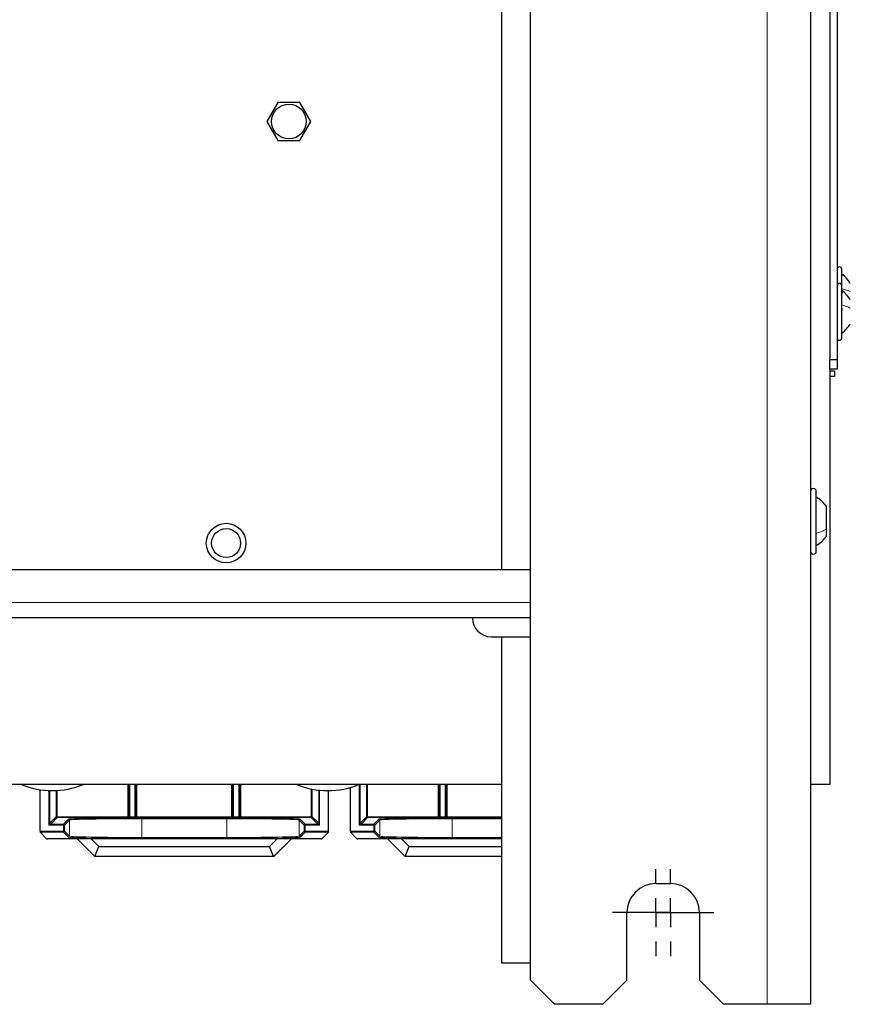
# Model space of a CAD drawing. Header units: millimetres. Extents: x 5 to 418, y 2 to 292.
# Tile 81 of 93: x 359 to 388, y 99 to 133. Entities that reach past the tile are written whole.
import ezdxf

# ---------------------------------------------------------------- set-up
doc = ezdxf.new("R2010")
doc.units = ezdxf.units.MM
doc.layers.add('SLD-0', color=7, linetype='Continuous')

# ---------------------------------------------------------------- blocks, each defined once
blk = doc.blocks.new('SW_CENTERMARKSYMBOL_0')
at = {"layer": 'SLD-0', "color": 0}
for p, q in [((0, 1), (0, 1.5)), ((0, 0), (0, 0.5)), ((-1, 0), (-1.5, 0)), ((0, 0), (-0.5, 0)), ((0, 0), (0, -0.5)), ((0, 0), (0.5, 0)), ((1, 0), (1.5, 0)), ((0, -1), (0, -1.5))]:
    blk.add_line(p, q, dxfattribs=at)
blk = doc.blocks.new('SW_CENTERMARKSYMBOL_1')
at = {"layer": 'SLD-0', "color": 0}
for p, q in [((0, 1), (0, 1.5)), ((0, 0), (0, 0.5)), ((-1, 0), (-1.5, 0)), ((0, 0), (-0.5, 0)), ((0, 0), (0, -0.5)), ((0, 0), (0.5, 0)), ((1, 0), (1.5, 0)), ((0, -1), (0, -1.5))]:
    blk.add_line(p, q, dxfattribs=at)

msp = doc.modelspace()

# ---------------------------------------------------------------- linework, layer by layer
at = {"color": 7, "linetype": 'Continuous', "lineweight": 18}
for p, q in [((384.7626, 98.6404), (384.7626, 260.3071)), ((314.9293, 112.5071), (376.596, 112.5071)), ((359.9793, 104.8271), (359.9793, 106.0178)), ((360.0126, 106.0166), (360.0126, 104.8938)), ((360.234, 105.1152), (360.234, 106.0187)), ((360.2673, 106.0205), (360.2673, 105.1152)), ((362.7018, 105.1152), (362.7018, 106.2237)), ((362.7351, 106.2237), (362.7351, 105.1152)), ((362.7384, 105.1119), (362.7384, 106.2237)), ((362.7717, 106.2237), (362.7717, 105.1108)), ((362.9475, 105.1108), (362.9475, 106.2237)), ((362.9808, 106.2237), (362.9808, 105.1119)), ((362.984, 105.1152), (362.984, 106.2237)), ((363.0173, 106.2237), (363.0173, 105.1152)), ((366.2852, 105.1152), (366.2852, 106.2237)), ((366.3185, 106.2237), (366.3185, 105.1152)), ((366.3217, 105.1119), (366.3217, 106.2237)), ((366.355, 106.2237), (366.355, 105.1108)), ((366.5308, 105.1108), (366.5308, 106.2237)), ((366.5641, 106.2237), (366.5641, 105.1119)), ((366.5673, 105.1152), (366.5673, 106.2237)), ((366.6007, 106.2237), (366.6007, 105.1152)), ((369.0352, 105.1152), (369.0352, 106.0706)), ((369.0685, 106.0642), (369.0685, 105.1152)), ((369.2899, 104.8938), (369.2899, 106.0317)), ((369.3232, 106.0284), (369.3232, 104.8271)), ((370.6907, 104.8271), (370.6907, 106.2237)), ((370.724, 106.2237), (370.724, 104.8938)), ((370.9454, 105.1152), (370.9454, 106.2237)), ((370.9787, 106.2237), (370.9787, 105.1152)), ((373.4132, 105.1152), (373.4132, 106.2237)), ((373.4465, 106.2237), (373.4465, 105.1152)), ((373.4498, 105.1119), (373.4498, 106.2237)), ((373.4831, 106.2237), (373.4831, 105.1108)), ((373.6588, 105.1108), (373.6588, 106.2237)), ((373.6922, 106.2237), (373.6922, 105.1119)), ((373.6954, 105.1152), (373.6954, 106.2237)), ((373.7287, 106.2237), (373.7287, 105.1152)), ((360.0126, 104.8938), (360.234, 105.1152)), ((360.2673, 105.0818), (360.0459, 104.8604)), ((360.234, 105.1152), (360.2673, 105.1152)), ((360.2673, 105.0818), (360.2673, 105.1152)), ((360.2673, 105.1152), (362.7018, 105.1152)), ((362.7018, 105.0818), (360.2673, 105.0818)), ((360.4793, 104.8604), (360.6526, 105.0337)), ((360.6859, 105.0004), (360.5126, 104.8271)), ((360.6859, 104.4419), (360.6859, 105.0004)), ((362.7018, 105.0818), (362.7018, 105.1152)), ((362.7018, 105.1152), (362.7351, 105.1152)), ((362.705, 105.0786), (362.7018, 105.0818)), ((362.7351, 105.1152), (362.7384, 105.1119)), ((362.7717, 105.1108), (362.7717, 105.0775)), ((362.7717, 105.1108), (362.9475, 105.1108)), ((362.9475, 105.0775), (362.7717, 105.0775)), ((362.9475, 105.1108), (362.9475, 105.0775)), ((362.9808, 105.1119), (362.984, 105.1152)), ((362.984, 105.1152), (363.0173, 105.1152)), ((363.0173, 105.0818), (363.0141, 105.0786)), ((363.0173, 105.0818), (363.0173, 105.1152)), ((363.0173, 105.1152), (366.2852, 105.1152)), ((366.2852, 105.0818), (363.0173, 105.0818)), ((363.1855, 105.0772), (366.117, 105.0772)), ((363.1855, 105.0772), (363.1855, 105.0438)), ((363.1855, 105.0438), (363.1855, 104.3984)), ((366.117, 105.0438), (363.1855, 105.0438)), ((366.117, 105.0772), (366.117, 105.0438)), ((366.117, 104.3984), (366.117, 105.0438)), ((366.2852, 105.0818), (366.2852, 105.1152)), ((366.2852, 105.1152), (366.3185, 105.1152)), ((366.2884, 105.0786), (366.2852, 105.0818)), ((366.3185, 105.1152), (366.3217, 105.1119)), ((366.355, 105.1108), (366.355, 105.0775)), ((366.355, 105.1108), (366.5308, 105.1108)), ((366.5308, 105.0775), (366.355, 105.0775)), ((366.5308, 105.1108), (366.5308, 105.0775)), ((366.5641, 105.1119), (366.5673, 105.1152)), ((366.5673, 105.1152), (366.6007, 105.1152)), ((366.6007, 105.0818), (366.5974, 105.0786)), ((366.6007, 105.1152), (369.0352, 105.1152)), ((366.6007, 105.1152), (366.6007, 105.0818)), ((369.0352, 105.0818), (366.6007, 105.0818)), ((368.7899, 104.8271), (368.6166, 105.0004)), ((368.6166, 105.0004), (368.6166, 104.4419)), ((368.6499, 105.0337), (368.8232, 104.8604)), ((369.0352, 105.1152), (369.0352, 105.0818)), ((369.0352, 105.1152), (369.0685, 105.1152)), ((369.2566, 104.8604), (369.0352, 105.0818)), ((369.0685, 105.1152), (369.2899, 104.8938)), ((370.724, 104.8938), (370.9454, 105.1152)), ((370.9787, 105.0818), (370.7573, 104.8604)), ((370.9454, 105.1152), (370.9787, 105.1152)), ((370.9787, 105.0818), (370.9787, 105.1152)), ((370.9787, 105.1152), (373.4132, 105.1152)), ((373.4132, 105.0818), (370.9787, 105.0818)), ((371.1907, 104.8604), (371.3639, 105.0337)), ((371.3973, 105.0004), (371.224, 104.8271)), ((371.3973, 104.4419), (371.3973, 105.0004)), ((373.4132, 105.0818), (373.4132, 105.1152)), ((373.4132, 105.1152), (373.4465, 105.1152)), ((373.4164, 105.0786), (373.4132, 105.0818)), ((373.4465, 105.1152), (373.4498, 105.1119)), ((373.4831, 105.1108), (373.4831, 105.0775)), ((373.4831, 105.1108), (373.6588, 105.1108)), ((373.6588, 105.0775), (373.4831, 105.0775)), ((373.6588, 105.1108), (373.6588, 105.0775)), ((373.6922, 105.1119), (373.6954, 105.1152)), ((373.6954, 105.1152), (373.7287, 105.1152)), ((373.7287, 105.0818), (373.7255, 105.0786)), ((373.7287, 105.0818), (373.7287, 105.1152)), ((373.7287, 105.1152), (375.596, 105.1152)), ((375.596, 105.0818), (373.7287, 105.0818)), ((373.8969, 105.0772), (375.596, 105.0772)), ((373.8969, 105.0772), (373.8969, 105.0438)), ((373.8969, 105.0438), (373.8969, 104.3984)), ((375.596, 105.0438), (373.8969, 105.0438)), ((359.9793, 104.8271), (360.0126, 104.8938)), ((360.0459, 104.8604), (359.9793, 104.8271)), ((360.4793, 104.8271), (359.9793, 104.8271)), ((360.0459, 104.8604), (360.4793, 104.8604)), ((360.4793, 104.8604), (360.4793, 104.8271)), ((360.4793, 104.6152), (360.4793, 104.8271)), ((360.4793, 104.8271), (360.5126, 104.8271)), ((360.5126, 104.8271), (360.5126, 104.6152)), ((368.7899, 104.6152), (368.7899, 104.8271)), ((368.7899, 104.8271), (368.8232, 104.8271)), ((368.8232, 104.8271), (368.8232, 104.8604)), ((368.8232, 104.8604), (369.2566, 104.8604)), ((368.8232, 104.8271), (368.8232, 104.6152)), ((369.3232, 104.8271), (368.8232, 104.8271)), ((369.3232, 104.8271), (369.2566, 104.8604)), ((369.2899, 104.8938), (369.3232, 104.8271)), ((370.6907, 104.8271), (370.724, 104.8938)), ((370.7573, 104.8604), (370.6907, 104.8271)), ((371.1907, 104.8271), (370.6907, 104.8271)), ((370.7573, 104.8604), (371.1907, 104.8604)), ((371.1907, 104.8604), (371.1907, 104.8271)), ((371.1907, 104.6152), (371.1907, 104.8271)), ((371.1907, 104.8271), (371.224, 104.8271)), ((371.224, 104.8271), (371.224, 104.6152)), ((359.6729, 104.6152), (360.4793, 104.6152)), ((360.4793, 104.5818), (359.6734, 104.5818)), ((360.4793, 104.6152), (360.4793, 104.5818)), ((360.4793, 104.6152), (360.5126, 104.6152)), ((360.6526, 104.4086), (360.4793, 104.5818)), ((360.5126, 104.6152), (360.6859, 104.4419)), ((363.1855, 104.3984), (363.1855, 104.3651)), ((363.1855, 104.3984), (366.117, 104.3984)), ((366.117, 104.3651), (363.1855, 104.3651)), ((366.117, 104.3984), (366.117, 104.3651)), ((368.6166, 104.4419), (368.7899, 104.6152)), ((368.8232, 104.5818), (368.6499, 104.4086)), ((368.7899, 104.6152), (368.8232, 104.6152)), ((368.8232, 104.6152), (369.6296, 104.6152)), ((368.8232, 104.5818), (368.8232, 104.6152)), ((369.629, 104.5818), (368.8232, 104.5818)), ((370.3843, 104.6152), (371.1907, 104.6152)), ((371.1907, 104.5818), (370.3848, 104.5818)), ((371.1907, 104.6152), (371.1907, 104.5818)), ((371.1907, 104.6152), (371.224, 104.6152)), ((371.3639, 104.4086), (371.1907, 104.5818)), ((371.224, 104.6152), (371.3973, 104.4419)), ((373.8969, 104.3984), (373.8969, 104.3651)), ((373.8969, 104.3984), (375.596, 104.3984)), ((375.596, 104.3651), (373.8969, 104.3651))]:
    msp.add_line(p, q, dxfattribs=at)
at = {"color": 7, "linetype": 'Continuous', "lineweight": 25}
for p, q in [((386.2626, 260.3071), (386.2626, 98.6404)), ((376.596, 99.4737), (376.596, 259.4737)), ((386.9293, 157.8071), (386.9293, 120.8904)), ((387.1793, 157.8071), (387.1793, 120.8904)), ((375.596, 138.9464), (375.596, 113.6404)), ((367.8825, 129.7654), (367.5024, 129.1071)), ((368.6427, 129.7654), (367.8825, 129.7654)), ((369.0228, 129.1071), (368.6427, 129.7654)), ((367.5024, 129.1071), (367.8825, 128.4487)), ((368.6427, 128.4487), (369.0228, 129.1071)), ((367.8825, 128.4487), (368.6427, 128.4487)), ((387.346, 123.4404), (387.346, 124.0071)), ((387.346, 121.6404), (387.346, 123.4404)), ((386.9293, 120.8904), (387.1793, 120.8904)), ((386.9293, 120.5571), (386.9293, 120.8904)), ((387.1793, 120.8904), (387.1793, 120.5571)), ((387.1793, 120.5571), (386.9293, 120.5571)), ((386.9293, 120.5571), (386.9293, 106.2237)), ((386.9293, 120.5071), (387.096, 120.5071)), ((387.096, 120.3071), (386.9293, 120.3071)), ((387.096, 120.5071), (387.096, 120.3071)), ((386.4626, 114.7904), (386.4626, 116.3404)), ((386.8126, 115.0504), (386.8126, 115.8204)), ((386.8126, 114.7937), (386.8126, 115.0504)), ((386.4626, 114.2737), (386.4626, 114.7904)), ((314.9293, 113.6404), (376.596, 113.6404)), ((376.596, 111.9737), (314.9293, 111.9737)), ((375.246, 111.3237), (376.596, 111.3237)), ((375.596, 111.3237), (375.596, 100.0571)), ((375.596, 106.2237), (343.2626, 106.2237)), ((359.6729, 104.6152), (359.6729, 106.0467)), ((369.6296, 104.6152), (369.6296, 106.0156)), ((370.3843, 104.6152), (370.3843, 106.1256)), ((386.9293, 106.2237), (386.2626, 106.2237)), ((359.9007, 104.3546), (359.6734, 104.5818)), ((360.9547, 104.354), (359.934, 104.354)), ((360.9557, 104.3565), (360.9547, 104.354)), ((361.5655, 103.7433), (360.9547, 104.354)), ((360.9557, 104.3565), (361.4285, 104.3599)), ((361.5665, 103.7457), (360.9557, 104.3565)), ((361.4285, 104.3599), (367.874, 104.3599)), ((361.4285, 104.3599), (361.706, 104.0824)), ((367.5965, 104.0824), (367.874, 104.3599)), ((368.3468, 104.3565), (367.736, 103.7457)), ((368.3478, 104.354), (367.737, 103.7433)), ((367.874, 104.3599), (368.3468, 104.3565)), ((368.3468, 104.3565), (368.3478, 104.354)), ((369.3685, 104.354), (368.3478, 104.354)), ((369.629, 104.5818), (369.4018, 104.3546)), ((370.6121, 104.3546), (370.3848, 104.5818)), ((371.6661, 104.354), (370.6454, 104.354)), ((371.6671, 104.3565), (371.6661, 104.354)), ((372.2769, 103.7433), (371.6661, 104.354)), ((371.6671, 104.3565), (372.1399, 104.3599)), ((372.2779, 103.7457), (371.6671, 104.3565)), ((372.1399, 104.3599), (375.596, 104.3599)), ((372.1399, 104.3599), (372.4174, 104.0824)), ((361.5665, 103.7457), (361.706, 104.0824)), ((361.706, 104.0824), (367.5965, 104.0824)), ((367.736, 103.7457), (367.5965, 104.0824)), ((372.2779, 103.7457), (372.4174, 104.0824)), ((372.4174, 104.0824), (375.596, 104.0824)), ((361.5665, 103.7457), (361.5655, 103.7433)), ((367.737, 103.7433), (361.5655, 103.7433)), ((367.736, 103.7457), (361.5665, 103.7457)), ((367.736, 103.7457), (367.737, 103.7433)), ((372.2779, 103.7457), (372.2769, 103.7433)), ((375.596, 103.7433), (372.2769, 103.7433)), ((375.596, 103.7457), (372.2779, 103.7457)), ((380.9293, 102.8071), (381.4293, 102.8071)), ((379.9293, 99.4737), (379.9293, 101.8071)), ((382.4293, 101.8071), (382.4293, 99.4737)), ((376.596, 100.0571), (375.596, 100.0571)), ((376.596, 99.4737), (377.4293, 98.6404)), ((379.096, 98.6404), (379.9293, 99.4737)), ((382.4293, 99.4737), (383.2626, 98.6404)), ((379.096, 98.6404), (377.4293, 98.6404)), ((384.7626, 98.6404), (383.2626, 98.6404)), ((386.2626, 98.6404), (384.7626, 98.6404))]:
    msp.add_line(p, q, dxfattribs=at)
at = {"color": 7, "linetype": 'Continuous', "lineweight": 18, "flags": 128}
for points in [[(360.3069, 106.2237), (360.0433, 106.2159), (359.885, 106.2237)], [(369.8069, 106.2237), (369.5433, 106.2159), (369.385, 106.2237)]]:
    msp.add_lwpolyline(points, dxfattribs=at)
at = {"color": 7, "linetype": 'Continuous', "lineweight": 25}
for centre, radius in [((368.2626, 129.1071), 0.6), ((366.096, 114.5571), 0.6833), ((366.096, 114.5571), 0.5)]:
    msp.add_circle(centre, radius, dxfattribs=at)
for centre, radius, start, end in [((387.2626, 124.0071), 0.0833, 0, 180), ((387.2626, 123.4404), 0.0833, 0, 180), ((387.2626, 121.6404), 0.0833, 180, 360), ((386.3626, 116.3404), 0.1, 0, 180), ((385.9647, 115.2444), 1.025, 34.1881, 60.93944), ((385.9647, 115.3697), 1.025, 299.06056, 325.8119), ((386.3626, 114.2737), 0.1, 180, 360), ((375.246, 111.9737), 0.65, 180, 270), ((360.096, 108.8904), 2.875, 248.05396, 291.94604), ((369.596, 108.8904), 2.875, 248.05396, 292.3809), ((380.9293, 101.8071), 1, 90, 180), ((381.4293, 101.8071), 1, 0, 90)]:
    msp.add_arc(centre, radius, start, end, dxfattribs=at)
at = {"color": 7, "linetype": 'Continuous', "lineweight": 18}
for centre, start, end in [((360.2673, 105.1152), 180.02044, 269.97956), ((360.6525, 105.0004), 0.02044, 89.97956), ((362.7018, 105.1152), 270.02044, 359.97956), ((362.705, 105.112), 270.02044, 359.97956), ((363.0141, 105.112), 180.02044, 269.97956), ((363.0173, 105.1152), 180.02044, 269.97956), ((366.2851, 105.1152), 270.02044, 359.97956), ((366.2884, 105.112), 270.02044, 359.97956), ((366.5975, 105.112), 180.02044, 269.97956), ((366.6007, 105.1152), 180.02044, 269.97956), ((368.6499, 105.0004), 90.02044, 179.97956), ((369.0351, 105.1152), 270.02044, 359.97956), ((370.9787, 105.1152), 180.02044, 269.97956), ((371.3639, 105.0004), 0.02044, 89.97956), ((373.4132, 105.1152), 270.02044, 359.97956), ((373.4164, 105.112), 270.02044, 359.97956), ((373.7255, 105.112), 180.02044, 269.97956), ((373.7287, 105.1152), 180.02044, 269.97956), ((360.0459, 104.8938), 180.02044, 269.97956), ((360.4793, 104.8271), 0.02044, 89.97956), ((368.8232, 104.8271), 90.02044, 179.97956), ((369.2565, 104.8938), 270.02044, 359.97956), ((370.7573, 104.8938), 180.02044, 269.97956), ((371.1906, 104.8271), 0.02044, 89.97956), ((360.4793, 104.6152), 270.02044, 359.97956), ((360.6525, 104.4419), 270.02044, 359.97956), ((368.6499, 104.4419), 180.02044, 269.97956), ((368.8232, 104.6152), 180.02044, 269.97956), ((371.1906, 104.6152), 270.02044, 359.97956), ((371.3639, 104.4419), 270.02044, 359.97956)]:
    msp.add_arc(centre, 0.0333, start, end, dxfattribs=at)
for centre, major_axis, ratio, start_param, end_param in [((363.1855, 105.0329), (2.5333, 0), 0.0174551, 1.5707963, 3.1241394), ((363.1855, 104.9996), (2.5, 0), 0.0176878, 1.5707963, 3.1241394), ((362.7717, 105.0786), (0.0667, 0), 0.0174551, 3.1590459, 4.712389), ((362.7717, 105.112), (0.0333, 0), 0.0349101, 3.1590459, 4.712389), ((362.9475, 105.112), (0.0333, 0), 0.0349101, 4.712389, 6.265732), ((362.9475, 105.0786), (0.0667, 0), 0.0174551, 4.712389, 6.265732), ((366.117, 105.0329), (2.5333, 0), 0.0174551, 0.0174533, 1.5707963), ((366.117, 104.9996), (2.5, 0), 0.0176878, 0.0174533, 1.5707963), ((366.355, 105.0786), (0.0667, 0), 0.0174551, 3.1590459, 4.712389), ((366.355, 105.112), (0.0333, 0), 0.0349101, 3.1590459, 4.712389), ((366.5308, 105.112), (0.0333, 0), 0.0349101, 4.712389, 6.265732), ((366.5308, 105.0786), (0.0667, 0), 0.0174551, 4.712389, 6.265732), ((373.8969, 105.0329), (2.5333, 0), 0.0174551, 1.5707963, 3.1241394), ((373.8969, 104.9996), (2.5, 0), 0.0176878, 1.5707963, 3.1241394), ((373.4831, 105.0786), (0.0667, 0), 0.0174551, 3.1590459, 4.712389), ((373.4831, 105.112), (0.0333, 0), 0.0349101, 3.1590459, 4.712389), ((373.6588, 105.112), (0.0333, 0), 0.0349101, 4.712389, 6.265732), ((373.6588, 105.0786), (0.0667, 0), 0.0174551, 4.712389, 6.265732), ((363.1855, 104.4093), (2.5333, 0), 0.0174551, 3.1590459, 4.712389), ((363.1855, 104.4427), (2.5, 0), 0.0176878, 3.1590459, 4.712389), ((366.117, 104.4427), (2.5, 0), 0.0176878, 4.712389, 6.265732), ((366.117, 104.4093), (2.5333, 0), 0.0174551, 4.712389, 6.265732), ((373.8969, 104.4093), (2.5333, 0), 0.0174551, 3.1590459, 4.712389), ((373.8969, 104.4427), (2.5, 0), 0.0176878, 3.1590459, 4.712389)]:
    msp.add_ellipse(centre, major_axis=major_axis, ratio=ratio, start_param=start_param, end_param=end_param, dxfattribs=at)
at = {"color": 7, "linetype": 'Continuous', "lineweight": 25}
for centre, major_axis, start_param, end_param in [((359.6735, 104.6152), (0, 0.0333), 1.5707963, 3.1241394), ((359.934, 104.3546), (0.0333, 0), 3.1590459, 4.712389), ((369.3685, 104.3546), (0.0333, 0), 4.712389, 6.265732), ((369.629, 104.6152), (0, 0.0333), 3.1590459, 4.712389), ((370.3848, 104.6152), (0, 0.0333), 1.5707963, 3.1241394), ((370.6454, 104.3546), (0.0333, 0), 3.1590459, 4.712389)]:
    msp.add_ellipse(centre, major_axis=major_axis, ratio=0.0174551, start_param=start_param, end_param=end_param, dxfattribs=at)
for points, knots in [([(387.6376, 123.5196), (387.5982, 123.5814), (387.5194, 123.705), (387.4038, 123.7953), (387.346, 123.8404)], [0, 0, 0, 0, 0.4999999, 1, 1, 1, 1]), ([(387.3174, 123.2449), (387.3213, 123.244), (387.3291, 123.2423), (387.3383, 123.23), (387.3444, 123.2109), (387.3467, 123.1862), (387.3445, 123.1594), (387.3384, 123.1346), (387.3292, 123.1143), (387.3214, 123.1062), (387.3174, 123.1022)], [0, 0, 0, 0, 0.1252207, 0.2494814, 0.3743239, 0.4990613, 0.6238954, 0.7493873, 0.8744403, 1, 1, 1, 1]), ([(387.6376, 122.9529), (387.5982, 123.0147), (387.5194, 123.1384), (387.4038, 123.2286), (387.346, 123.2737)], [0, 0, 0, 0, 0.4999999, 1, 1, 1, 1]), ([(387.3174, 122.6782), (387.3213, 122.6774), (387.3291, 122.6756), (387.3383, 122.6633), (387.3444, 122.6442), (387.3467, 122.6195), (387.3445, 122.5927), (387.3384, 122.568), (387.3292, 122.5476), (387.3214, 122.5396), (387.3174, 122.5355)], [0, 0, 0, 0, 0.1252207, 0.2494814, 0.3743239, 0.4990613, 0.6238954, 0.7493873, 0.8744403, 1, 1, 1, 1]), ([(387.346, 121.8071), (387.4038, 121.8522), (387.5194, 121.9424), (387.5982, 122.0661), (387.6376, 122.1279)], [0, 0, 0, 0, 0.5000001, 1, 1, 1, 1])]:
    msp.add_open_spline(points, degree=3, knots=knots, dxfattribs=at)
at = {"color": 7, "linetype": 'Continuous', "lineweight": 18}
for points in [[(387.346, 123.3325), (387.4038, 123.3186), (387.5194, 123.2909), (387.5982, 123.2529), (387.6376, 123.2338)], [(387.346, 122.7658), (387.4038, 122.7519), (387.5194, 122.7242), (387.5982, 122.6862), (387.6376, 122.6672)], [(386.4626, 114.8904), (386.5303, 114.9119), (386.6658, 114.955), (386.7637, 115.0186), (386.8126, 115.0504)]]:
    msp.add_open_spline(points, degree=3, dxfattribs=at)

# ---------------------------------------------------------------- block references
at = {"layer": 'SLD-0', "color": 7}
for name, p in [('SW_CENTERMARKSYMBOL_0', (380.9293, 101.8071)), ('SW_CENTERMARKSYMBOL_1', (381.4293, 101.8071))]:
    msp.add_blockref(name, p, dxfattribs=at)

doc.saveas('drawing.dxf')
